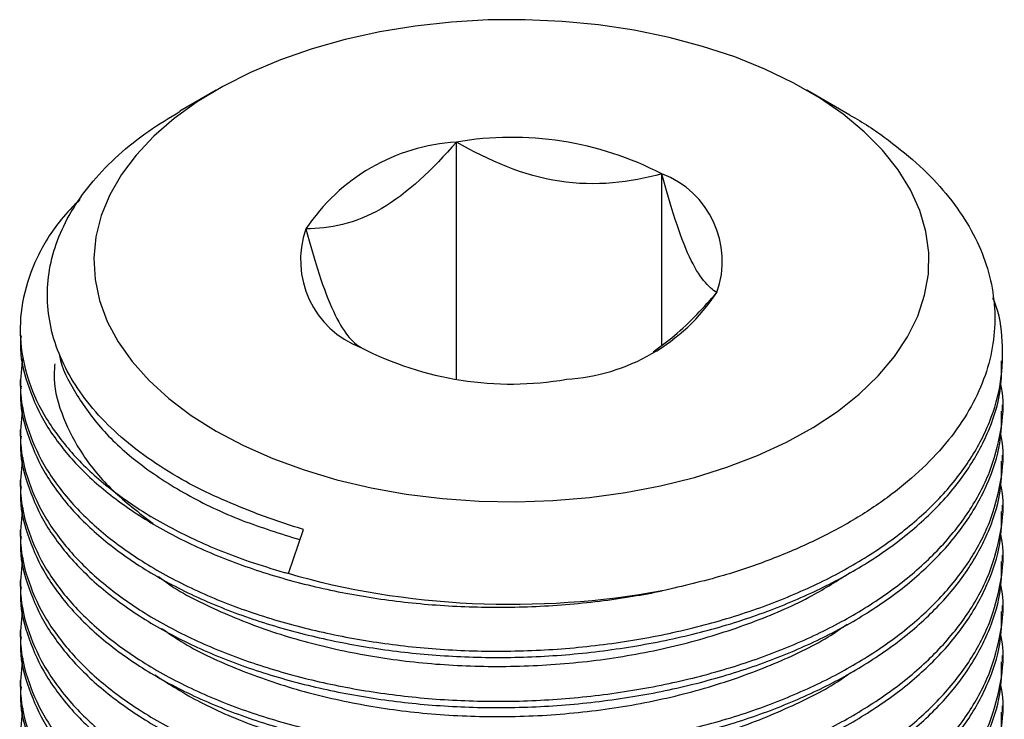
# Model space of a CAD drawing. Header units: millimetres. Extents: x 0 to 297, y 0 to 210.
# Tile 57 of 57: x 251 to 261, y 182 to 189. Entities that reach past the tile are written whole.
import ezdxf

# ---------------------------------------------------------------- set-up
doc = ezdxf.new("R2010")
doc.units = ezdxf.units.MM

msp = doc.modelspace()

# ---------------------------------------------------------------- linework, layer by layer
at = {"color": 7, "linetype": 'Continuous', "lineweight": 25}
for p, q in [((252.74, 188.466), (252.372, 188.253)), ((259.19, 188.212), (258.752, 188.466)), ((255.186, 185.524), (255.186, 187.938)), ((257.277, 185.871), (257.277, 187.615)), ((250.746, 186.03), (250.746, 185.966)), ((260.746, 185.711), (260.746, 185.775)), ((250.746, 185.52), (250.746, 185.456)), ((260.746, 185.201), (260.746, 185.265)), ((250.746, 185.009), (250.746, 184.946)), ((260.746, 184.69), (260.746, 184.754)), ((250.746, 184.499), (250.746, 184.435)), ((260.746, 184.18), (260.746, 184.244)), ((250.746, 183.989), (250.746, 183.925)), ((253.476, 183.547), (253.63, 183.997)), ((260.746, 183.67), (260.746, 183.734)), ((250.746, 183.478), (250.746, 183.415)), ((260.746, 183.159), (260.746, 183.223)), ((250.746, 182.968), (250.746, 182.904)), ((260.746, 182.649), (260.746, 182.713)), ((250.746, 182.458), (250.746, 182.394)), ((260.746, 182.139), (260.746, 182.203))]:
    msp.add_line(p, q, dxfattribs=at)
at = {"color": 7, "linetype": 'Continuous', "lineweight": 25, "flags": 128}
msp.add_lwpolyline([(252.741, 184.996), (253.018, 184.85), (253.317, 184.718), (253.635, 184.602), (253.969, 184.502), (254.317, 184.42), (254.676, 184.357), (255.044, 184.311), (255.417, 184.285), (255.793, 184.278), (256.169, 184.29), (256.541, 184.321), (256.907, 184.371), (257.263, 184.439), (257.608, 184.526), (257.939, 184.629), (258.252, 184.749), (258.545, 184.885), (258.817, 185.035), (259.065, 185.198), (259.286, 185.374), (259.48, 185.56), (259.645, 185.755), (259.779, 185.957), (259.882, 186.166), (259.952, 186.379), (259.99, 186.595), (259.994, 186.813), (259.965, 187.029), (259.903, 187.243), (259.808, 187.453), (259.682, 187.657), (259.524, 187.855), (259.338, 188.043), (259.123, 188.221), (258.881, 188.388), (258.615, 188.541), (258.327, 188.68), (258.019, 188.804), (257.692, 188.912), (257.351, 189.003), (256.997, 189.076), (256.633, 189.131), (256.262, 189.166), (255.887, 189.183), (255.511, 189.181), (255.137, 189.159), (254.768, 189.119), (254.406, 189.059), (254.055, 188.982), (253.717, 188.887), (253.395, 188.775), (253.091, 188.647), (252.808, 188.504), (252.548, 188.347), (252.313, 188.178), (252.105, 187.997), (251.926, 187.806), (251.776, 187.607), (251.658, 187.401), (251.571, 187.19), (251.517, 186.975), (251.496, 186.758), (251.509, 186.541), (251.554, 186.326), (251.633, 186.114), (251.744, 185.906), (251.886, 185.705), (252.058, 185.512), (252.259, 185.329), (252.487, 185.156), (252.741, 184.996)], dxfattribs=at)
at = {"color": 7, "linetype": 'Continuous', "lineweight": 25}
for centre, radius, start, end in [((255.304, 185.965), 1.976, 93.4335, 146.5611), ((255.75, 184.663), 3.323, 62.6428, 99.7711), ((256.94, 186.725), 0.952, 340.539, 69.2579), ((254.552, 186.737), 0.952, 160.539, 249.2579), ((256.188, 187.497), 1.976, 273.4335, 326.5611), ((255.742, 188.799), 3.323, 242.6428, 279.7711)]:
    msp.add_arc(centre, radius, start, end, dxfattribs=at)
for points, knots in [([(253.068, 184.192), (252.949, 184.24), (252.712, 184.336), (252.367, 184.513), (252.035, 184.722), (251.731, 184.964), (251.477, 185.224), (251.277, 185.5), (251.132, 185.787), (251.043, 186.081), (251.014, 186.38), (251.043, 186.68), (251.131, 186.976), (251.278, 187.265), (251.481, 187.544), (251.739, 187.808), (252.035, 188.047), (252.265, 188.185), (252.373, 188.251)], [0, 0, 0, 0, 0.053398, 0.106797, 0.170603, 0.234612, 0.298419, 0.362221, 0.426227, 0.490036, 0.554242, 0.618651, 0.682857, 0.747553, 0.812455, 0.87715, 0.941858, 1, 1, 1, 1]), ([(259.19, 188.211), (259.198, 188.207), (259.344, 188.131), (259.588, 187.959), (259.912, 187.698), (260.178, 187.416), (260.391, 187.118), (260.547, 186.809), (260.641, 186.491), (260.676, 186.169), (260.651, 185.845), (260.562, 185.523), (260.413, 185.208), (260.205, 184.904), (259.939, 184.617), (259.621, 184.348), (259.254, 184.101), (258.842, 183.88), (258.391, 183.687), (257.874, 183.509), (257.49, 183.42), (257.279, 183.371)], [0, 0, 0, 0, 0.003347, 0.057739, 0.111959, 0.166179, 0.220572, 0.274795, 0.329103, 0.383581, 0.43789, 0.492851, 0.547986, 0.602946, 0.6579, 0.713029, 0.767982, 0.822932, 0.878052, 0.933002, 1, 1, 1, 1]), ([(255.186, 187.938), (254.947, 187.663), (254.687, 187.414), (254.155, 187.106), (253.892, 187.055), (253.655, 187.055)], [0, 0, 0, 0, 0.5, 0.5, 1, 1, 1, 1]), ([(257.277, 187.615), (257.114, 187.571), (256.947, 187.538), (256.6, 187.508), (256.418, 187.511), (255.87, 187.595), (255.514, 187.749), (255.186, 187.938)], [0, 0, 0, 0, 0.25, 0.25, 0.5, 0.5, 1, 1, 1, 1]), ([(257.837, 186.408), (257.794, 186.433), (257.749, 186.471), (257.656, 186.587), (257.607, 186.667), (257.46, 186.982), (257.365, 187.286), (257.277, 187.615)], [0, 0, 0, 0, 0.25, 0.25, 0.5, 0.5, 1, 1, 1, 1]), ([(251.353, 187.353), (251.287, 187.286), (251.103, 187.099), (250.904, 186.763), (250.762, 186.359), (250.731, 185.95), (250.803, 185.55), (250.973, 185.163), (251.234, 184.8), (251.582, 184.462), (252.007, 184.158), (252.507, 183.89), (252.991, 183.693), (253.313, 183.596), (253.433, 183.56)], [0, 0, 0, 0, 0.051709, 0.144914, 0.238135, 0.330367, 0.42067, 0.508635, 0.598245, 0.684751, 0.772426, 0.860441, 0.947948, 1, 1, 1, 1]), ([(253.655, 187.055), (253.699, 186.891), (253.743, 186.736), (253.836, 186.452), (253.885, 186.322), (254.032, 186.005), (254.127, 185.898), (254.215, 185.847)], [0, 0, 0, 0, 0.25, 0.25, 0.5, 0.5, 1, 1, 1, 1]), ([(257.188, 185.803), (257.261, 185.856), (257.413, 185.967), (257.63, 186.176), (257.77, 186.332), (257.837, 186.408)], [0, 0, 0, 0, 0.323261, 0.6719939, 1, 1, 1, 1]), ([(250.773, 185.749), (250.759, 185.645), (250.729, 185.408), (250.805, 185.04), (250.972, 184.653), (251.234, 184.29), (251.582, 183.952), (252.007, 183.648), (252.507, 183.379), (253.065, 183.154), (253.665, 182.979), (254.292, 182.853), (254.942, 182.775), (255.614, 182.749), (256.302, 182.777), (256.981, 182.86), (257.635, 182.996), (258.243, 183.179), (258.798, 183.404), (259.296, 183.666), (259.738, 183.968), (260.116, 184.31), (260.416, 184.686), (260.627, 185.086), (260.742, 185.499), (260.751, 185.911), (260.715, 186.197), (260.652, 186.34), (260.646, 186.353)], [0, 0, 0, 0, 0.032643, 0.074454, 0.115184, 0.156675, 0.196728, 0.237323, 0.278076, 0.318593, 0.358495, 0.397436, 0.435877, 0.47535, 0.515613, 0.5563, 0.596297, 0.635956, 0.674925, 0.712965, 0.752111, 0.792316, 0.833233, 0.874473, 0.915631, 0.956303, 0.996116, 1, 1, 1, 1]), ([(250.755, 185.966), (250.752, 185.939), (250.736, 185.778), (250.808, 185.486), (250.971, 185.1), (251.234, 184.736), (251.582, 184.399), (252.007, 184.094), (252.507, 183.826), (253.065, 183.601), (253.665, 183.425), (254.292, 183.299), (254.942, 183.222), (255.614, 183.196), (256.301, 183.224), (256.859, 183.291), (257.18, 183.352), (257.279, 183.371)], [0, 0, 0, 0, 0.0156904, 0.0916514, 0.1656461, 0.2410252, 0.3137919, 0.3875427, 0.4615797, 0.5351889, 0.6076806, 0.6784266, 0.748263, 0.8199768, 0.8931242, 0.9670413, 1, 1, 1, 1]), ([(250.755, 185.456), (250.752, 185.428), (250.736, 185.267), (250.808, 184.976), (250.971, 184.589), (251.234, 184.226), (251.582, 183.888), (252.007, 183.584), (252.507, 183.315), (253.065, 183.091), (253.665, 182.915), (254.292, 182.789), (254.942, 182.712), (255.614, 182.685), (256.302, 182.713), (256.981, 182.797), (257.635, 182.932), (258.243, 183.115), (258.798, 183.34), (259.296, 183.602), (259.738, 183.904), (260.116, 184.246), (260.417, 184.622), (260.625, 185.023), (260.736, 185.389), (260.735, 185.62), (260.735, 185.711)], [0, 0, 0, 0, 0.009402, 0.054918, 0.099255, 0.144422, 0.188024, 0.232216, 0.276579, 0.320685, 0.364123, 0.406514, 0.44836, 0.491331, 0.53516, 0.579452, 0.622992, 0.666165, 0.708586, 0.749997, 0.79261, 0.836377, 0.880919, 0.925814, 0.970617, 1, 1, 1, 1]), ([(251.144, 185.784), (251.144, 185.778), (251.165, 185.641), (251.304, 185.379), (251.567, 185.007), (251.949, 184.658), (252.429, 184.347), (252.978, 184.083), (253.394, 183.955), (253.594, 183.893)], [0, 0, 0, 0, 0.0075455, 0.1684756, 0.3325065, 0.5006651, 0.6709815, 0.8413284, 1, 1, 1, 1]), ([(251.098, 185.681), (251.094, 185.63), (251.081, 185.446), (251.173, 185.133), (251.371, 184.749), (251.672, 184.384), (251.956, 184.167), (252.098, 184.058)], [0, 0, 0, 0, 0.08706, 0.314947, 0.538587, 0.768604, 1, 1, 1, 1]), ([(250.773, 185.239), (250.759, 185.135), (250.729, 184.897), (250.805, 184.529), (250.972, 184.143), (251.234, 183.779), (251.582, 183.442), (252.007, 183.137), (252.507, 182.869), (253.065, 182.644), (253.665, 182.468), (254.292, 182.342), (254.942, 182.265), (255.614, 182.239), (256.302, 182.267), (256.981, 182.35), (257.635, 182.486), (258.243, 182.669), (258.798, 182.893), (259.296, 183.156), (259.738, 183.457), (260.116, 183.8), (260.416, 184.176), (260.628, 184.576), (260.735, 184.988), (260.765, 185.292), (260.731, 185.453), (260.726, 185.477)], [0, 0, 0, 0, 0.0338758, 0.0772668, 0.1195347, 0.1625933, 0.2041597, 0.2462882, 0.2885802, 0.3306279, 0.3720371, 0.4124492, 0.4523417, 0.4933066, 0.5350905, 0.5773139, 0.6188217, 0.659979, 0.7004201, 0.7398973, 0.7805215, 0.8222456, 0.8647082, 0.9075066, 0.9502186, 0.9924271, 1, 1, 1, 1]), ([(250.755, 184.945), (250.752, 184.918), (250.736, 184.757), (250.808, 184.466), (250.971, 184.079), (251.234, 183.716), (251.582, 183.378), (252.007, 183.073), (252.507, 182.805), (253.065, 182.58), (253.665, 182.404), (254.292, 182.278), (254.942, 182.201), (255.614, 182.175), (256.302, 182.203), (256.981, 182.286), (257.635, 182.422), (258.243, 182.605), (258.798, 182.829), (259.296, 183.092), (259.738, 183.394), (260.116, 183.736), (260.417, 184.112), (260.625, 184.512), (260.736, 184.879), (260.735, 185.11), (260.735, 185.201)], [0, 0, 0, 0, 0.009402, 0.054918, 0.099255, 0.144422, 0.188024, 0.232216, 0.276579, 0.320685, 0.364123, 0.406514, 0.44836, 0.491331, 0.53516, 0.579452, 0.622992, 0.666165, 0.708586, 0.749997, 0.79261, 0.836377, 0.880919, 0.925814, 0.970617, 1, 1, 1, 1]), ([(250.773, 184.729), (250.759, 184.625), (250.729, 184.387), (250.805, 184.019), (250.972, 183.632), (251.234, 183.269), (251.582, 182.931), (252.007, 182.627), (252.507, 182.358), (253.065, 182.134), (253.665, 181.958), (254.292, 181.832), (254.942, 181.755), (255.614, 181.729), (256.302, 181.757), (256.981, 181.84), (257.635, 181.975), (258.243, 182.158), (258.798, 182.383), (259.296, 182.645), (259.738, 182.947), (260.116, 183.289), (260.416, 183.665), (260.628, 184.066), (260.735, 184.478), (260.765, 184.781), (260.731, 184.942), (260.726, 184.967)], [0, 0, 0, 0, 0.0338758, 0.0772668, 0.1195347, 0.1625933, 0.2041597, 0.2462882, 0.2885802, 0.3306279, 0.3720371, 0.4124492, 0.4523417, 0.4933066, 0.5350905, 0.5773139, 0.6188217, 0.659979, 0.7004201, 0.7398973, 0.7805215, 0.8222456, 0.8647082, 0.9075066, 0.9502186, 0.9924271, 1, 1, 1, 1]), ([(250.755, 184.435), (250.752, 184.408), (250.736, 184.247), (250.808, 183.955), (250.971, 183.569), (251.234, 183.205), (251.582, 182.868), (252.007, 182.563), (252.507, 182.295), (253.065, 182.07), (253.665, 181.894), (254.292, 181.768), (254.942, 181.691), (255.614, 181.665), (256.302, 181.693), (256.981, 181.776), (257.635, 181.912), (258.243, 182.095), (258.798, 182.319), (259.296, 182.582), (259.738, 182.883), (260.116, 183.226), (260.417, 183.602), (260.625, 184.002), (260.736, 184.368), (260.735, 184.599), (260.735, 184.691)], [0, 0, 0, 0, 0.009402, 0.054918, 0.099255, 0.144422, 0.188024, 0.232216, 0.276579, 0.320685, 0.364123, 0.406514, 0.44836, 0.491331, 0.53516, 0.579452, 0.622992, 0.666165, 0.708586, 0.749997, 0.79261, 0.836377, 0.880919, 0.925814, 0.970617, 1, 1, 1, 1]), ([(250.773, 184.218), (250.759, 184.114), (250.729, 183.877), (250.805, 183.509), (250.972, 183.122), (251.234, 182.759), (251.582, 182.421), (252.007, 182.117), (252.507, 181.848), (253.065, 181.623), (253.665, 181.448), (254.292, 181.322), (254.942, 181.244), (255.614, 181.218), (256.302, 181.246), (256.981, 181.329), (257.635, 181.465), (258.243, 181.648), (258.798, 181.873), (259.296, 182.135), (259.738, 182.437), (260.116, 182.779), (260.416, 183.155), (260.628, 183.555), (260.735, 183.967), (260.765, 184.271), (260.731, 184.432), (260.726, 184.456)], [0, 0, 0, 0, 0.0338758, 0.0772668, 0.1195347, 0.1625933, 0.2041597, 0.2462882, 0.2885802, 0.3306279, 0.3720371, 0.4124492, 0.4523417, 0.4933066, 0.5350905, 0.5773139, 0.6188217, 0.659979, 0.7004201, 0.7398973, 0.7805215, 0.8222456, 0.8647082, 0.9075066, 0.9502186, 0.9924271, 1, 1, 1, 1]), ([(250.755, 183.925), (250.752, 183.897), (250.736, 183.736), (250.808, 183.445), (250.971, 183.058), (251.234, 182.695), (251.582, 182.357), (252.007, 182.053), (252.507, 181.784), (253.065, 181.56), (253.665, 181.384), (254.292, 181.258), (254.942, 181.181), (255.614, 181.154), (256.302, 181.182), (256.981, 181.266), (257.635, 181.401), (258.243, 181.584), (258.798, 181.809), (259.296, 182.071), (259.738, 182.373), (260.116, 182.715), (260.417, 183.091), (260.625, 183.492), (260.736, 183.858), (260.735, 184.089), (260.735, 184.18)], [0, 0, 0, 0, 0.009402, 0.054918, 0.099255, 0.144422, 0.188024, 0.232216, 0.276579, 0.320685, 0.364123, 0.406514, 0.44836, 0.491331, 0.53516, 0.579452, 0.622992, 0.666165, 0.708586, 0.749997, 0.79261, 0.836377, 0.880919, 0.925814, 0.970617, 1, 1, 1, 1]), ([(253.63, 183.997), (253.467, 184.045), (253.278, 184.109), (253.097, 184.18), (253.068, 184.192)], [2.8274332, 2.8274332, 2.8274332, 2.8274332, 2.9452431, 2.9681613, 2.9681613, 2.9681613, 2.9681613]), ([(250.773, 183.708), (250.759, 183.604), (250.729, 183.366), (250.805, 182.998), (250.972, 182.612), (251.234, 182.248), (251.582, 181.911), (252.007, 181.606), (252.507, 181.338), (253.065, 181.113), (253.665, 180.937), (254.292, 180.811), (254.942, 180.734), (255.614, 180.708), (256.302, 180.736), (256.981, 180.819), (257.635, 180.955), (258.243, 181.138), (258.798, 181.362), (259.296, 181.625), (259.738, 181.926), (260.116, 182.269), (260.416, 182.645), (260.628, 183.045), (260.735, 183.457), (260.765, 183.761), (260.731, 183.921), (260.726, 183.946)], [0, 0, 0, 0, 0.0338758, 0.0772668, 0.1195347, 0.1625933, 0.2041597, 0.2462882, 0.2885802, 0.3306279, 0.3720371, 0.4124492, 0.4523417, 0.4933066, 0.5350905, 0.5773139, 0.6188217, 0.659979, 0.7004201, 0.7398973, 0.7805215, 0.8222456, 0.8647082, 0.9075066, 0.9502186, 0.9924271, 1, 1, 1, 1]), ([(250.755, 183.414), (250.752, 183.387), (250.736, 183.226), (250.808, 182.935), (250.971, 182.548), (251.234, 182.185), (251.582, 181.847), (252.007, 181.542), (252.507, 181.274), (253.065, 181.049), (253.665, 180.873), (254.292, 180.747), (254.942, 180.67), (255.614, 180.644), (256.302, 180.672), (256.981, 180.755), (257.635, 180.891), (258.243, 181.074), (258.798, 181.298), (259.296, 181.561), (259.738, 181.863), (260.116, 182.205), (260.417, 182.581), (260.625, 182.981), (260.736, 183.348), (260.735, 183.579), (260.735, 183.67)], [0, 0, 0, 0, 0.009402, 0.054918, 0.099255, 0.144422, 0.188024, 0.232216, 0.276579, 0.320685, 0.364123, 0.406514, 0.44836, 0.491331, 0.53516, 0.579452, 0.622992, 0.666165, 0.708586, 0.749997, 0.79261, 0.836377, 0.880919, 0.925814, 0.970617, 1, 1, 1, 1]), ([(252.155, 183.517), (252.188, 183.492), (252.367, 183.357), (252.78, 183.154), (253.379, 182.921), (254.031, 182.753), (254.713, 182.642), (255.423, 182.594), (256.154, 182.61), (256.884, 182.694), (257.587, 182.844), (258.235, 183.055), (258.778, 183.293), (259.067, 183.478), (259.192, 183.558)], [0, 0, 0, 0, 0.020774, 0.113668, 0.205842, 0.296178, 0.383921, 0.473, 0.564415, 0.657104, 0.749913, 0.84168, 0.931316, 1, 1, 1, 1]), ([(257.28, 183.371), (256.659, 183.256), (255.998, 183.211), (254.697, 183.271), (254.058, 183.376), (253.476, 183.547)], [0, 0, 0, 0, 0.5, 0.5, 1, 1, 1, 1]), ([(250.773, 183.198), (250.759, 183.094), (250.729, 182.856), (250.805, 182.488), (250.972, 182.101), (251.234, 181.738), (251.582, 181.4), (252.007, 181.096), (252.507, 180.827), (253.065, 180.603), (253.665, 180.427), (254.292, 180.301), (254.942, 180.224), (255.614, 180.198), (256.302, 180.226), (256.981, 180.309), (257.635, 180.444), (258.243, 180.627), (258.798, 180.852), (259.296, 181.114), (259.738, 181.416), (260.116, 181.758), (260.416, 182.134), (260.628, 182.535), (260.735, 182.947), (260.765, 183.25), (260.731, 183.411), (260.726, 183.436)], [0, 0, 0, 0, 0.0338758, 0.0772668, 0.1195347, 0.1625933, 0.2041597, 0.2462882, 0.2885802, 0.3306279, 0.3720371, 0.4124492, 0.4523417, 0.4933066, 0.5350905, 0.5773139, 0.6188217, 0.659979, 0.7004201, 0.7398973, 0.7805215, 0.8222456, 0.8647082, 0.9075066, 0.9502186, 0.9924271, 1, 1, 1, 1]), ([(250.755, 182.904), (250.752, 182.877), (250.736, 182.716), (250.808, 182.424), (250.971, 182.038), (251.234, 181.674), (251.582, 181.337), (252.007, 181.032), (252.507, 180.764), (253.065, 180.539), (253.665, 180.363), (254.292, 180.237), (254.942, 180.16), (255.614, 180.134), (256.302, 180.162), (256.981, 180.245), (257.635, 180.381), (258.243, 180.564), (258.798, 180.788), (259.296, 181.051), (259.738, 181.352), (260.116, 181.695), (260.417, 182.071), (260.625, 182.471), (260.736, 182.837), (260.735, 183.068), (260.735, 183.16)], [0, 0, 0, 0, 0.009402, 0.054918, 0.099255, 0.144422, 0.188024, 0.232216, 0.276579, 0.320685, 0.364123, 0.406514, 0.44836, 0.491331, 0.53516, 0.579452, 0.622992, 0.666165, 0.708586, 0.749997, 0.79261, 0.836377, 0.880919, 0.925814, 0.970617, 1, 1, 1, 1]), ([(252.186, 182.99), (252.26, 182.939), (252.489, 182.78), (252.963, 182.564), (253.581, 182.351), (254.243, 182.201), (254.935, 182.11), (255.652, 182.081), (256.385, 182.119), (257.11, 182.224), (257.8, 182.394), (258.424, 182.623), (258.882, 182.838), (259.101, 182.989), (259.164, 183.033)], [0, 0, 0, 0, 0.0451073, 0.1388345, 0.2314681, 0.3219146, 0.4103759, 0.5012042, 0.5940681, 0.6878575, 0.7813943, 0.8735189, 0.9631742, 1, 1, 1, 1]), ([(250.773, 182.687), (250.759, 182.583), (250.729, 182.346), (250.805, 181.978), (250.972, 181.591), (251.234, 181.228), (251.582, 180.89), (252.007, 180.585), (252.507, 180.317), (253.065, 180.092), (253.665, 179.917), (254.292, 179.791), (254.942, 179.713), (255.614, 179.687), (256.302, 179.715), (256.981, 179.798), (257.635, 179.934), (258.243, 180.117), (258.798, 180.342), (259.296, 180.604), (259.738, 180.906), (260.116, 181.248), (260.416, 181.624), (260.628, 182.024), (260.735, 182.436), (260.765, 182.74), (260.731, 182.901), (260.726, 182.925)], [0, 0, 0, 0, 0.0338758, 0.0772668, 0.1195347, 0.1625933, 0.2041597, 0.2462882, 0.2885802, 0.3306279, 0.3720371, 0.4124492, 0.4523417, 0.4933066, 0.5350905, 0.5773139, 0.6188217, 0.659979, 0.7004201, 0.7398973, 0.7805215, 0.8222456, 0.8647082, 0.9075066, 0.9502186, 0.9924271, 1, 1, 1, 1]), ([(250.755, 182.394), (250.752, 182.366), (250.736, 182.205), (250.808, 181.914), (250.971, 181.527), (251.234, 181.164), (251.582, 180.826), (252.007, 180.522), (252.507, 180.253), (253.065, 180.029), (253.665, 179.853), (254.292, 179.727), (254.942, 179.649), (255.614, 179.623), (256.302, 179.651), (256.981, 179.735), (257.635, 179.87), (258.243, 180.053), (258.798, 180.278), (259.296, 180.54), (259.738, 180.842), (260.116, 181.184), (260.417, 181.56), (260.625, 181.96), (260.736, 182.327), (260.735, 182.558), (260.735, 182.649)], [0, 0, 0, 0, 0.009402, 0.054918, 0.099255, 0.144422, 0.188024, 0.232216, 0.276579, 0.320685, 0.364123, 0.406514, 0.44836, 0.491331, 0.53516, 0.579452, 0.622992, 0.666165, 0.708586, 0.749997, 0.79261, 0.836377, 0.880919, 0.925814, 0.970617, 1, 1, 1, 1]), ([(252.116, 182.517), (252.266, 182.421), (252.578, 182.222), (253.152, 181.98), (253.786, 181.787), (254.458, 181.656), (255.158, 181.584), (255.883, 181.576), (256.616, 181.635), (257.332, 181.761), (258.006, 181.949), (258.604, 182.195), (259.004, 182.395), (259.175, 182.523), (259.2, 182.542)], [0, 0, 0, 0, 0.085439, 0.177265, 0.267666, 0.355609, 0.442921, 0.532859, 0.624463, 0.716614, 0.808152, 0.897962, 0.985148, 1, 1, 1, 1]), ([(250.773, 182.177), (250.759, 182.073), (250.729, 181.835), (250.805, 181.467), (250.972, 181.081), (251.234, 180.717), (251.582, 180.38), (252.007, 180.075), (252.507, 179.807), (253.065, 179.582), (253.665, 179.406), (254.292, 179.28), (254.942, 179.203), (255.614, 179.177), (256.302, 179.205), (256.981, 179.288), (257.635, 179.424), (258.243, 179.607), (258.798, 179.831), (259.296, 180.094), (259.738, 180.395), (260.116, 180.738), (260.416, 181.114), (260.628, 181.514), (260.735, 181.926), (260.765, 182.23), (260.731, 182.39), (260.726, 182.415)], [0, 0, 0, 0, 0.0338758, 0.0772668, 0.1195347, 0.1625933, 0.2041597, 0.2462882, 0.2885802, 0.3306279, 0.3720371, 0.4124492, 0.4523417, 0.4933066, 0.5350905, 0.5773139, 0.6188217, 0.659979, 0.7004201, 0.7398973, 0.7805215, 0.8222456, 0.8647082, 0.9075066, 0.9502186, 0.9924271, 1, 1, 1, 1]), ([(250.755, 181.883), (250.752, 181.856), (250.736, 181.695), (250.808, 181.404), (250.971, 181.017), (251.234, 180.654), (251.582, 180.316), (252.007, 180.011), (252.507, 179.743), (253.065, 179.518), (253.665, 179.342), (254.292, 179.216), (254.942, 179.139), (255.614, 179.113), (256.302, 179.141), (256.981, 179.224), (257.635, 179.36), (258.243, 179.543), (258.798, 179.767), (259.296, 180.03), (259.738, 180.332), (260.116, 180.674), (260.417, 181.05), (260.625, 181.45), (260.736, 181.817), (260.735, 182.048), (260.735, 182.139)], [0, 0, 0, 0, 0.009402, 0.054918, 0.099255, 0.144422, 0.188024, 0.232216, 0.276579, 0.320685, 0.364123, 0.406514, 0.44836, 0.491331, 0.53516, 0.579452, 0.622992, 0.666165, 0.708586, 0.749997, 0.79261, 0.836377, 0.880919, 0.925814, 0.970617, 1, 1, 1, 1])]:
    msp.add_open_spline(points, degree=3, knots=knots, dxfattribs=at)
msp.add_open_spline([(253.433, 183.56), (253.448, 183.556), (253.462, 183.553), (253.477, 183.55)], degree=3, dxfattribs=at)

doc.saveas('drawing.dxf')
